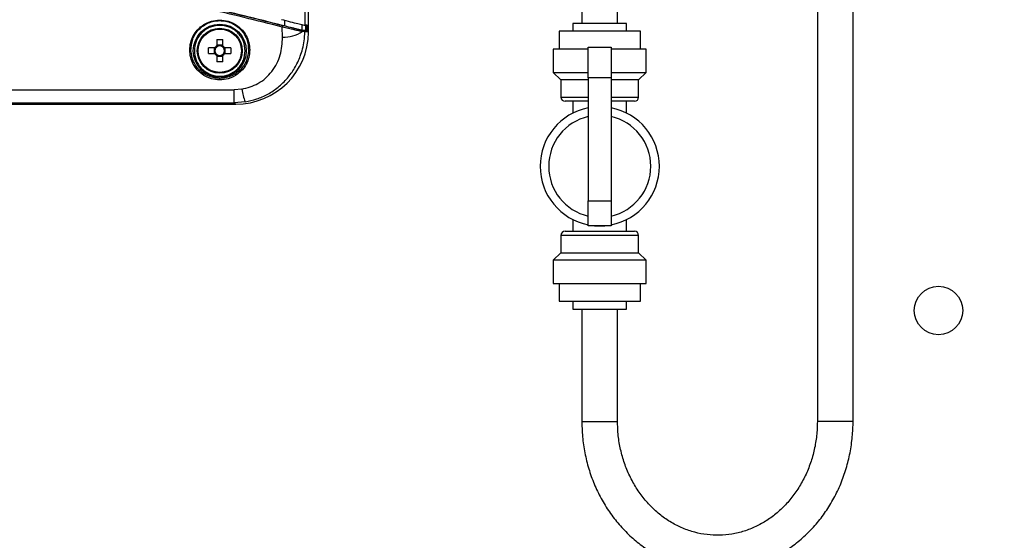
# Model space of a CAD drawing. Header units: inches. Extents: x 0.6 to 33.8, y 0 to 21.7.
# Tile 7 of 169: x 9.2 to 10.9, y 6.1 to 7. Entities that reach past the tile are written whole.
import ezdxf

# ---------------------------------------------------------------- set-up
doc = ezdxf.new("R2010")
doc.units = ezdxf.units.IN
doc.header["$MEASUREMENT"] = 0
doc.layers.add('FORMAT', color=7, linetype='Continuous')
doc.styles.add('SLDTEXTSTYLE3', font='TXT', dxfattribs={"width": 0.75})
doc.dimstyles.new('SLDDIMSTYLE0', dxfattribs={"dimtxt": 0.125, "dimasz": 0.13, "dimexe": 0, "dimexo": 0.0625, "dimgap": 0.03125, "dimtad": 0, "dimtih": 1, "dimtoh": 1, "dimdec": 1, "dimlfac": 4, "dimrnd": 1e-09, "dimzin": 12, "dimdsep": 46, "dimtxsty": 'SLDTEXTSTYLE3', "dimsah": 1, "dimcen": 0.09, "dimadec": 0, "dimazin": 3, "dimtfac": 1, "dimtdec": 1, "dimtofl": 0, "dimtmove": 0, "dimatfit": 3, "dimfxl": 0, "dimfrac": 2, "dimtolj": 1, "dimtzin": 12, "dimarcsym": 0})

# ---------------------------------------------------------------- blocks, each defined once
blk = doc.blocks.new('_D_3')
at = {"layer": 'FORMAT'}
for p, q in [((5.9903, 17.001), (3.3416, 17.001)), ((3.4666, 17.001), (3.4666, 10.7356)), ((3.2819, 10.7102), (3.2438, 10.7102)), ((3.2438, 10.7102), (3.2438, 10.5118)), ((3.6513, 10.7102), (3.6894, 10.7102)), ((3.6894, 10.7102), (3.6894, 10.5118)), ((3.2438, 10.5118), (3.2819, 10.5118)), ((3.6894, 10.5118), (3.6513, 10.5118)), ((3.4666, 4.0594), (3.4666, 10.3248)), ((13.003, 4.0594), (3.3416, 4.0594))]:
    blk.add_line(p, q, dxfattribs=at)
for points in [[(3.4666, 17.001), (3.4466, 16.871), (3.4866, 16.871)], [(3.4666, 4.0594), (3.4866, 4.1894), (3.4466, 4.1894)]]:
    blk.add_solid(points, dxfattribs=at)
at = {"layer": 'FORMAT', "char_height": 0.125, "attachment_point": 1, "style": 'SLDTEXTSTYLE3'}
for s, insert in [('1315', (3.2819, 10.6729)), ('51.8', (3.305, 10.4859))]:
    blk.add_mtext(s, dxfattribs=dict(at, insert=insert))

msp = doc.modelspace()

# ---------------------------------------------------------------- linework, layer by layer
at = {"color": 7, "linetype": 'Continuous'}
for p, q in [((9.7015, 7.0003), (9.7015, 8.5745)), ((9.7078, 6.9999), (9.7078, 8.5749)), ((10.5987, 7.2628), (10.5987, 6.3066)), ((10.6612, 6.3066), (10.6612, 7.2628)), ((10.1863, 7.2534), (10.1863, 7.0034)), ((10.2488, 7.0034), (10.2488, 7.2534)), ((9.5522, 7.0084), (9.5522, 7.0095)), ((9.6655, 7.0092), (9.6655, 6.9991)), ((9.6965, 6.9915), (9.6965, 7.0017)), ((10.1707, 7.0034), (10.1707, 6.9897)), ((10.2176, 7.0034), (10.1707, 7.0034)), ((10.2644, 7.0034), (10.2176, 7.0034)), ((10.2644, 6.9897), (10.2644, 7.0034)), ((9.6621, 6.9794), (9.6614, 6.9972)), ((9.6999, 6.9906), (9.6955, 6.9915)), ((9.7013, 6.9886), (9.6967, 6.9893)), ((9.6999, 6.9906), (9.7063, 6.9901)), ((9.7077, 6.9882), (9.7013, 6.9886)), ((9.7028, 6.9911), (9.7028, 7.0002)), ((9.7044, 7.0001), (9.7044, 6.9906)), ((9.7045, 6.9906), (9.7045, 7.0001)), ((9.707, 7), (9.707, 6.9901)), ((10.1463, 6.9897), (10.1463, 6.9584)), ((10.2176, 6.9897), (10.1463, 6.9897)), ((10.2888, 6.9897), (10.2176, 6.9897)), ((10.2888, 6.9584), (10.2888, 6.9897)), ((9.5471, 6.9752), (9.5471, 6.9642)), ((9.5573, 6.9642), (9.5573, 6.9752)), ((9.5437, 6.9608), (9.5327, 6.9608)), ((9.5327, 6.9506), (9.5327, 6.9608)), ((9.5327, 6.9506), (9.5437, 6.9506)), ((9.5425, 6.9608), (9.5425, 6.9506)), ((9.5573, 6.9654), (9.5471, 6.9654)), ((9.5717, 6.9608), (9.5607, 6.9608)), ((9.5607, 6.9506), (9.5717, 6.9506)), ((9.5619, 6.9506), (9.5619, 6.9608)), ((9.5717, 6.9608), (9.5717, 6.9506)), ((10.1363, 6.9584), (10.1363, 6.9178)), ((10.1976, 6.9584), (10.1363, 6.9584)), ((10.1976, 6.9083), (10.1976, 6.962)), ((10.1976, 6.962), (10.2376, 6.962)), ((10.2376, 6.962), (10.2376, 6.9083)), ((10.2988, 6.9584), (10.2376, 6.9584)), ((10.2988, 6.9178), (10.2988, 6.9584)), ((9.5471, 6.9472), (9.5471, 6.9362)), ((9.5471, 6.946), (9.5573, 6.946)), ((9.5573, 6.9362), (9.5573, 6.9472)), ((10.1363, 6.9178), (10.1494, 6.9047)), ((10.1363, 6.9178), (10.1976, 6.9178)), ((10.2376, 6.9178), (10.2988, 6.9178)), ((10.2857, 6.9047), (10.2988, 6.9178)), ((9.5522, 6.9045), (9.5522, 6.9073)), ((10.1494, 6.9047), (10.1494, 6.8747)), ((10.1976, 6.9047), (10.1494, 6.9047)), ((10.2376, 6.9083), (10.1976, 6.9083)), ((10.1976, 6.9083), (10.1976, 6.6932)), ((10.2376, 6.9083), (10.2376, 6.6932)), ((10.2857, 6.9047), (10.2376, 6.9047)), ((10.2857, 6.8747), (10.2857, 6.9047)), ((7.3319, 6.8874), (9.5776, 6.8874)), ((9.5908, 6.8884), (9.5776, 6.8874)), ((9.5776, 6.8648), (9.5776, 6.8874)), ((7.3319, 6.8648), (9.5776, 6.8648)), ((9.5966, 6.8663), (9.5776, 6.8648)), ((9.5776, 6.8648), (9.5803, 6.8622)), ((10.1494, 6.8747), (10.1976, 6.8747)), ((10.1976, 6.8672), (10.1569, 6.8672)), ((10.1707, 6.8672), (10.1707, 6.8467)), ((10.2376, 6.8747), (10.2857, 6.8747)), ((10.2782, 6.8672), (10.2376, 6.8672)), ((10.2644, 6.8467), (10.2644, 6.8672)), ((7.3293, 6.8622), (9.5803, 6.8622)), ((10.1976, 6.6932), (10.2376, 6.6932)), ((10.1976, 6.6495), (10.1976, 6.6932)), ((10.2376, 6.6932), (10.2376, 6.6495)), ((10.1707, 6.6602), (10.1707, 6.6397)), ((10.2644, 6.6397), (10.2644, 6.6602)), ((10.1569, 6.6397), (10.2782, 6.6397)), ((10.2376, 6.6495), (10.1976, 6.6495)), ((10.1494, 6.6322), (10.1494, 6.6022)), ((10.2857, 6.6322), (10.1494, 6.6322)), ((10.2857, 6.6022), (10.2857, 6.6322)), ((10.1494, 6.6022), (10.1363, 6.5891)), ((10.1363, 6.5891), (10.1363, 6.5484)), ((10.2988, 6.5891), (10.1363, 6.5891)), ((10.1494, 6.6022), (10.2857, 6.6022)), ((10.2988, 6.5891), (10.2857, 6.6022)), ((10.2988, 6.5484), (10.2988, 6.5891)), ((10.1363, 6.5484), (10.2988, 6.5484)), ((10.1463, 6.5484), (10.1463, 6.5172)), ((10.2888, 6.5172), (10.2888, 6.5484)), ((10.1463, 6.5172), (10.2888, 6.5172)), ((10.1707, 6.5172), (10.1707, 6.5034)), ((10.1707, 6.5034), (10.2644, 6.5034)), ((10.1863, 6.5034), (10.1863, 6.3066)), ((10.2488, 6.3066), (10.2488, 6.5034)), ((10.2644, 6.5034), (10.2644, 6.5172)), ((10.1863, 6.3066), (10.2465, 6.3066)), ((10.2465, 6.3066), (10.2488, 6.3066)), ((10.6218, 6.3066), (10.5987, 6.3066)), ((10.6612, 6.3066), (10.6218, 6.3066))]:
    msp.add_line(p, q, dxfattribs=at)
for centre, radius in [((9.5522, 6.9557), 0.0464), ((9.5522, 6.9557), 0.0394), ((9.5522, 6.9557), 0.0379), ((10.8108, 6.501), 0.0424)]:
    msp.add_circle(centre, radius, dxfattribs=at)
for centre, radius, start, end in [((9.655, 6.9998), 0.00689, 338.0297, 1.299), ((9.6632, 7.0411), 0.0617, 268.982, 302.8736), ((9.6949, 6.9897), 0.00188, 345.7628, 71.294), ((9.6994, 6.9887), 0.00197, 356.6654, 74.6538), ((8.4548, 2.3937), 4.7638, 74.7691, 74.8124), ((9.5522, 6.9557), 0.00993, 120.6869, 149.3131), ((9.5522, 6.9557), 0.00993, 210.6869, 239.3131), ((9.5522, 6.9557), 0.00838, 142.7589, 217.2411), ((9.5522, 6.9557), 0.00838, 127.2411, 142.7589), ((9.5522, 6.9557), 0.00838, 217.2411, 232.7589), ((9.5522, 6.9557), 0.00838, 52.7589, 127.2411), ((9.5522, 6.9557), 0.00838, 232.7589, 307.2411), ((9.5522, 6.9557), 0.00993, 30.6869, 59.3131), ((9.5522, 6.9557), 0.00838, 37.2411, 52.7589), ((9.5522, 6.9557), 0.00993, 300.6869, 329.3131), ((9.5522, 6.9557), 0.00838, 307.2411, 322.7589), ((9.5522, 6.9557), 0.00838, 322.7589, 37.2411), ((9.6789, 6.8998), 0.0888, 187.3896, 202.1785), ((10.1569, 6.8747), 0.0075, 180, 270), ((10.2782, 6.8747), 0.0075, 270, 0), ((10.2176, 6.7534), 0.1044, 101.0472, 258.9528), ((10.2176, 6.7534), 0.1044, 281.0472, 78.9528), ((10.2176, 6.7534), 0.0894, 102.9309, 257.0691), ((10.2176, 6.7534), 0.0894, 282.9309, 77.0691), ((10.1569, 6.6322), 0.0075, 90, 180), ((10.2176, 6.7534), 0.1044, 264.9823, 275.0177), ((10.2782, 6.6322), 0.0075, 0, 90)]:
    msp.add_arc(centre, radius, start, end, dxfattribs=at)
for centre, major_axis, ratio, start_param, end_param in [((9.5793, 6.9906), (0.0912, -0.0912), 0.992433, 5.501585, 7.053576), ((9.3929, 2.3937), (4.7019, 0), 0.979895, 1.504836, 1.506167), ((9.3947, 2.3937), (4.7112, 0), 0.979895, 1.504289, 1.505622)]:
    msp.add_ellipse(centre, major_axis=major_axis, ratio=ratio, start_param=start_param, end_param=end_param, dxfattribs=at)
for points, knots in [([(9.6614, 6.9972), (9.617, 7.0084), (9.5283, 7.0308), (9.4385, 7.0494), (9.3936, 7.0587)], [0, 0, 0, 0, 0.500336, 1, 1, 1, 1]), ([(9.6619, 7), (9.6174, 7.0112), (9.5287, 7.0336), (9.4388, 7.0522), (9.394, 7.0615)], [0, 0, 0, 0, 0.500879, 1, 1, 1, 1]), ([(9.394, 7.0615), (9.4395, 7.0521), (9.5306, 7.0332), (9.6205, 7.0105), (9.6655, 6.9991)], [0, 0, 0, 0, 0.499751, 1, 1, 1, 1]), ([(9.5522, 6.9045), (9.5472, 6.9049), (9.5359, 6.9059), (9.5222, 6.9131), (9.5121, 6.9225), (9.5053, 6.9324), (9.5008, 6.9441), (9.4992, 6.957), (9.5008, 6.9699), (9.5053, 6.9816), (9.5121, 6.9915), (9.5222, 7.0009), (9.5359, 7.0081), (9.5472, 7.0091), (9.5522, 7.0095)], [0, 0, 0, 0, 0.085984, 0.196865, 0.263523, 0.337354, 0.417019, 0.5, 0.582981, 0.662646, 0.736477, 0.803135, 0.914016, 1, 1, 1, 1]), ([(9.5018, 6.9557), (9.5023, 6.9625), (9.5032, 6.9759), (9.5128, 6.9907), (9.5233, 6.9997), (9.5323, 7.0046), (9.542, 7.0078), (9.5488, 7.0082), (9.5522, 7.0084)], [0, 0, 0, 0, 0.261182, 0.515879, 0.64296, 0.761701, 0.882217, 1, 1, 1, 1]), ([(9.5522, 7.0095), (9.5572, 7.0091), (9.5686, 7.0081), (9.5822, 7.0009), (9.5923, 6.9915), (9.5991, 6.9816), (9.6036, 6.9699), (9.6052, 6.957), (9.6036, 6.9441), (9.5991, 6.9324), (9.5923, 6.9225), (9.5822, 6.9131), (9.5686, 6.9059), (9.5572, 6.9049), (9.5522, 6.9045)], [0, 0, 0, 0, 0.085984, 0.196865, 0.263523, 0.337354, 0.417019, 0.5, 0.582981, 0.662646, 0.736477, 0.803135, 0.914016, 1, 1, 1, 1]), ([(9.5522, 7.0084), (9.5556, 7.0082), (9.5624, 7.0078), (9.5721, 7.0046), (9.5811, 6.9997), (9.5916, 6.9907), (9.6012, 6.9759), (9.6021, 6.9625), (9.6026, 6.9557)], [0, 0, 0, 0, 0.117786, 0.238299, 0.357045, 0.484121, 0.738818, 1, 1, 1, 1]), ([(9.6601, 7.0106), (9.6654, 7.0092), (9.6761, 7.0064), (9.6893, 7.0031), (9.6986, 7.0008), (9.7006, 7.0005), (9.7015, 7.0003)], [0, 0, 0, 0, 0.256031, 0.51226, 0.762992, 1, 1, 1, 1]), ([(9.5967, 6.9557), (9.5961, 6.9613), (9.5952, 6.9699), (9.5896, 6.9802), (9.5839, 6.9874), (9.5768, 6.9931), (9.5664, 6.9985), (9.5522, 7.0012), (9.538, 6.9985), (9.5277, 6.9931), (9.5205, 6.9874), (9.5148, 6.9802), (9.5093, 6.9699), (9.5083, 6.9613), (9.5077, 6.9557)], [0, 0, 0, 0, 0.1197284, 0.1841803, 0.25, 0.3158197, 0.3802716, 0.5, 0.6197284, 0.6841803, 0.75, 0.8158197, 0.8802716, 1, 1, 1, 1]), ([(9.5966, 6.8663), (9.6035, 6.8677), (9.6172, 6.8706), (9.6368, 6.8794), (9.655, 6.8916), (9.6709, 6.9071), (9.6841, 6.9255), (9.6924, 6.9431), (9.6975, 6.9592), (9.7004, 6.9733), (9.701, 6.9833), (9.7013, 6.9886)], [0, 0, 0, 0, 0.116836, 0.23525, 0.359338, 0.488965, 0.613915, 0.749217, 0.824664, 0.908253, 1, 1, 1, 1]), ([(9.6967, 6.9893), (9.6948, 6.9896), (9.6909, 6.9904), (9.6825, 6.9922), (9.6726, 6.9945), (9.6652, 6.9963), (9.6614, 6.9972)], [0, 0, 0, 0, 0.249078, 0.499164, 0.748278, 1, 1, 1, 1]), ([(9.6955, 6.9915), (9.6937, 6.9919), (9.69, 6.9928), (9.682, 6.9948), (9.6726, 6.9972), (9.6655, 6.999), (9.6619, 7)], [0, 0, 0, 0, 0.249076, 0.499152, 0.748285, 1, 1, 1, 1]), ([(9.6965, 6.9915), (9.6955, 6.9917), (9.6935, 6.992), (9.6848, 6.9942), (9.675, 6.9966), (9.668, 6.9984), (9.6655, 6.9991)], [0, 0, 0, 0, 0.280009, 0.559842, 0.844503, 1, 1, 1, 1]), ([(9.7077, 6.9882), (9.7077, 6.9883), (9.7077, 6.9885), (9.7076, 6.9889), (9.7075, 6.9892), (9.7073, 6.9894), (9.7071, 6.9897), (9.7068, 6.99), (9.7065, 6.9901), (9.7063, 6.9901)], [0, 0, 0, 0, 0.125927, 0.251824, 0.37772, 0.503614, 0.629506, 0.755397, 1, 1, 1, 1]), ([(9.5908, 6.8884), (9.6006, 6.8911), (9.6213, 6.8967), (9.6452, 6.9189), (9.6605, 6.9476), (9.6616, 6.9689), (9.6621, 6.9794)], [0, 0, 0, 0, 0.2268251, 0.4775522, 0.7418825, 1, 1, 1, 1]), ([(9.5522, 6.9073), (9.549, 6.9075), (9.5425, 6.9079), (9.53, 6.9117), (9.5162, 6.9207), (9.5047, 6.9368), (9.5027, 6.9493), (9.5018, 6.9557)], [0, 0, 0, 0, 0.118172, 0.238771, 0.483399, 0.738045, 1, 1, 1, 1]), ([(9.5077, 6.9557), (9.5083, 6.9501), (9.5093, 6.9415), (9.5148, 6.9311), (9.5205, 6.924), (9.5277, 6.9183), (9.538, 6.9129), (9.5522, 6.9102), (9.5664, 6.9129), (9.5768, 6.9183), (9.5839, 6.924), (9.5896, 6.9311), (9.5952, 6.9415), (9.5961, 6.9501), (9.5967, 6.9557)], [0, 0, 0, 0, 0.119728, 0.18418, 0.25, 0.31582, 0.380272, 0.5, 0.619728, 0.68418, 0.75, 0.81582, 0.880272, 1, 1, 1, 1]), ([(9.5455, 6.9608), (9.5451, 6.9608), (9.5445, 6.9608), (9.5438, 6.9608), (9.5437, 6.9608)], [0, 0, 0, 0, 0.7011415, 1, 1, 1, 1]), ([(9.5437, 6.9506), (9.5442, 6.9506), (9.5448, 6.9506), (9.5454, 6.9506), (9.5455, 6.9506)], [0, 0, 0, 0, 0.831414, 1, 1, 1, 1]), ([(9.5471, 6.9642), (9.5471, 6.9637), (9.5471, 6.9631), (9.5471, 6.9625), (9.5471, 6.9624)], [0, 0, 0, 0, 0.831414, 1, 1, 1, 1]), ([(9.5471, 6.949), (9.5471, 6.9486), (9.5471, 6.9479), (9.5471, 6.9473), (9.5471, 6.9472)], [0, 0, 0, 0, 0.701141, 1, 1, 1, 1]), ([(9.6026, 6.9557), (9.6017, 6.9493), (9.5997, 6.9368), (9.5882, 6.9207), (9.5744, 6.9117), (9.5619, 6.9079), (9.5554, 6.9075), (9.5522, 6.9073)], [0, 0, 0, 0, 0.261955, 0.516601, 0.761229, 0.881831, 1, 1, 1, 1]), ([(9.5573, 6.9624), (9.5573, 6.9628), (9.5573, 6.9635), (9.5573, 6.9641), (9.5573, 6.9642)], [0, 0, 0, 0, 0.701141, 1, 1, 1, 1]), ([(9.5573, 6.9472), (9.5573, 6.9477), (9.5573, 6.9483), (9.5573, 6.9489), (9.5573, 6.949)], [0, 0, 0, 0, 0.831414, 1, 1, 1, 1]), ([(9.5607, 6.9608), (9.5602, 6.9608), (9.5596, 6.9608), (9.559, 6.9608), (9.5589, 6.9608)], [0, 0, 0, 0, 0.831414, 1, 1, 1, 1]), ([(9.5589, 6.9506), (9.5593, 6.9506), (9.56, 6.9506), (9.5606, 6.9506), (9.5607, 6.9506)], [0, 0, 0, 0, 0.7011415, 1, 1, 1, 1]), ([(10.1863, 6.3066), (10.1864, 6.3013), (10.1866, 6.2865), (10.1893, 6.2623), (10.195, 6.2343), (10.2036, 6.2072), (10.2148, 6.1812), (10.2285, 6.1568), (10.2446, 6.1341), (10.2628, 6.1136), (10.283, 6.0953), (10.3048, 6.0796), (10.3281, 6.0667), (10.3525, 6.0566), (10.3778, 6.0495), (10.4035, 6.0455), (10.4295, 6.0447), (10.4554, 6.0469), (10.4809, 6.0523), (10.5057, 6.0606), (10.5295, 6.0719), (10.552, 6.0859), (10.5731, 6.1026), (10.5924, 6.1217), (10.6096, 6.143), (10.6247, 6.1662), (10.6374, 6.1912), (10.6475, 6.2175), (10.655, 6.245), (10.6596, 6.2727), (10.6611, 6.2933), (10.6612, 6.3045), (10.6612, 6.3066)], [0, 0, 0, 0, 0.019307, 0.054369, 0.089449, 0.124528, 0.159599, 0.194653, 0.229677, 0.26466, 0.299588, 0.33445, 0.369235, 0.403941, 0.438569, 0.47313, 0.50764, 0.542121, 0.576593, 0.611077, 0.645598, 0.680173, 0.714814, 0.749525, 0.784307, 0.819154, 0.854058, 0.889011, 0.924002, 0.959025, 0.992254, 1, 1, 1, 1]), ([(10.5987, 6.3066), (10.5986, 6.3025), (10.5984, 6.2901), (10.5961, 6.2696), (10.5908, 6.2456), (10.5828, 6.2226), (10.5725, 6.2009), (10.5598, 6.1808), (10.5451, 6.1626), (10.5286, 6.1467), (10.5104, 6.1332), (10.4909, 6.1224), (10.4704, 6.1143), (10.4491, 6.1092), (10.4274, 6.1071), (10.4055, 6.1082), (10.3839, 6.1123), (10.3629, 6.1195), (10.3429, 6.1296), (10.3241, 6.1425), (10.3069, 6.1579), (10.2915, 6.1756), (10.2782, 6.1953), (10.2672, 6.2168), (10.2585, 6.2396), (10.2525, 6.2635), (10.2493, 6.286), (10.249, 6.3004), (10.2488, 6.3066)], [0, 0, 0, 0, 0.019566, 0.058726, 0.097895, 0.137066, 0.176253, 0.215474, 0.254754, 0.294122, 0.333612, 0.373256, 0.413079, 0.453089, 0.493268, 0.533567, 0.573903, 0.614177, 0.654326, 0.694312, 0.734128, 0.773787, 0.813312, 0.85273, 0.892067, 0.931344, 0.970577, 1, 1, 1, 1])]:
    msp.add_open_spline(points, degree=3, knots=knots, dxfattribs=at)
for points in [[(9.5471, 6.9752), (9.5488, 6.9753), (9.5522, 6.9754), (9.5556, 6.9753), (9.5573, 6.9752)], [(9.5573, 6.9362), (9.5556, 6.9361), (9.5522, 6.936), (9.5488, 6.9361), (9.5471, 6.9362)]]:
    msp.add_open_spline(points, degree=3, dxfattribs=at)

# ---------------------------------------------------------------- dimensions: what is measured, and where the dimension line sits
at = {"layer": 'FORMAT'}
dim = msp.add_linear_dim(base=(3.4666, 4.0594), p1=(6.0403, 17.001), p2=(13.053, 4.0594), angle=90, dimstyle='SLDDIMSTYLE0', dxfattribs=at)
dim.commit()
dim.dimension.update_dxf_attribs({"geometry": '_D_3', "text_midpoint": (3.4666, 10.5302), "dimtype": 160})

doc.saveas('drawing.dxf')
